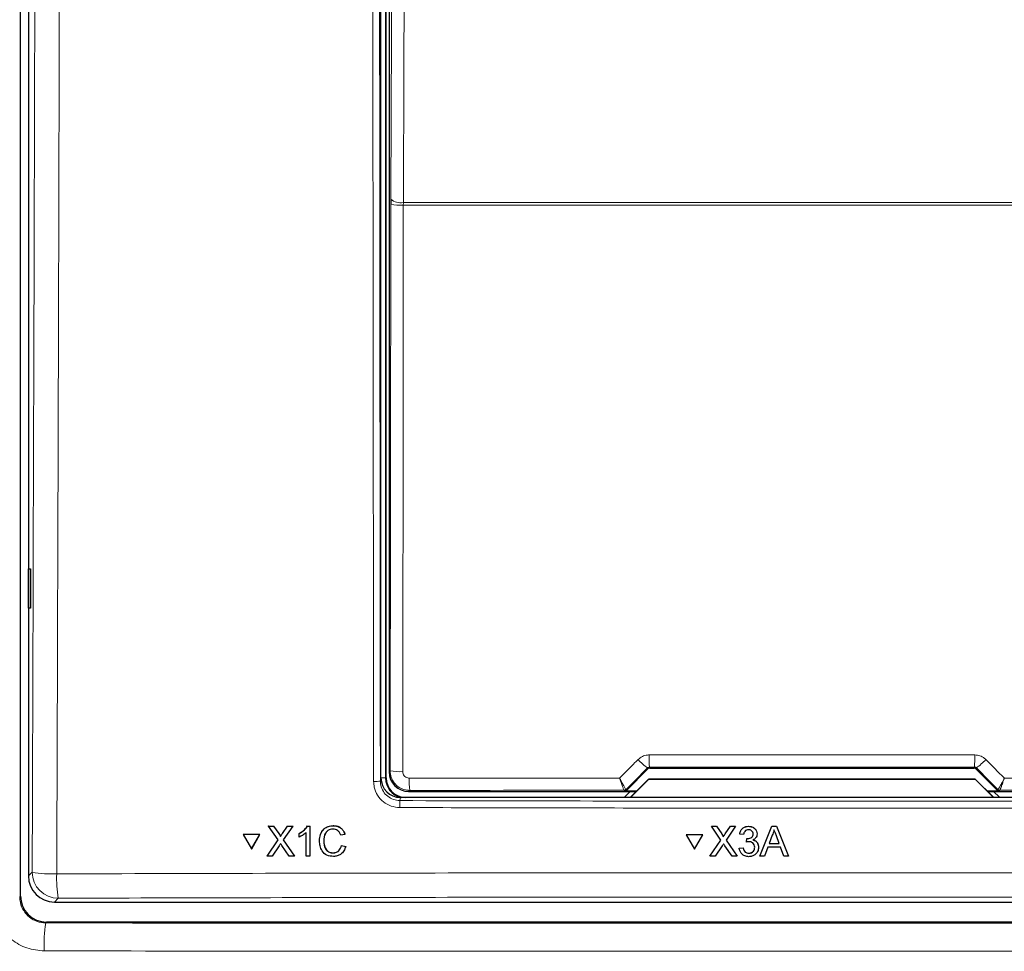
# Model space of a CAD drawing. Header units: millimetres. Extents: x 5 to 418, y 2 to 292.
# Tile 5 of 47: x 53 to 78, y 147 to 171. Entities that reach past the tile are written whole.
import ezdxf

# ---------------------------------------------------------------- set-up
doc = ezdxf.new("R2010")
doc.units = ezdxf.units.MM

msp = doc.modelspace()

# ---------------------------------------------------------------- linework, layer by layer
at = {"color": 7, "linetype": 'Continuous', "lineweight": 25}
for p, q in [((53.2364, 148.3058), (53.2364, 217.7417)), ((53.4376, 194.0306), (53.4376, 148.818)), ((62.4376, 151.3201), (62.4376, 188.9857)), ((62.571, 151.3189), (62.571, 188.9522)), ((62.6435, 188.7964), (62.6435, 151.4748)), ((62.6861, 166.0874), (62.6857, 165.9564)), ((53.4394, 156.6523), (53.4901, 156.6532)), ((53.4394, 155.6522), (53.4394, 156.6523)), ((53.4901, 156.6532), (53.4901, 155.6513)), ((53.4901, 155.6513), (53.4394, 155.6522)), ((68.7012, 150.9992), (69.2514, 151.5494)), ((69.2986, 151.5689), (77.5767, 151.5689)), ((77.6238, 151.5494), (78.174, 150.9992)), ((68.7969, 150.8189), (69.2688, 151.2908)), ((69.2688, 151.2908), (69.271, 151.2856)), ((69.2688, 151.2908), (77.6065, 151.2908)), ((77.6065, 151.2908), (77.6043, 151.2856)), ((77.6065, 151.2908), (78.0784, 150.8189)), ((69.271, 151.2856), (68.8043, 150.8189)), ((77.6043, 151.2856), (69.271, 151.2856)), ((78.071, 150.8189), (77.6043, 151.2856)), ((83.9383, 150.8189), (62.9369, 150.8189)), ((63.1435, 150.9748), (68.9528, 150.9748)), ((68.8015, 150.9748), (68.6507, 150.824)), ((68.6507, 150.824), (68.6507, 150.8189)), ((68.9577, 150.9797), (68.6541, 150.9797)), ((78.2211, 150.9797), (77.9176, 150.9797)), ((77.9224, 150.9748), (83.7318, 150.9748)), ((78.2246, 150.824), (78.0737, 150.9748)), ((78.2246, 150.8189), (78.2246, 150.824)), ((59.5663, 150.0916), (59.5676, 150.0938)), ((59.811, 149.7381), (59.5663, 150.0916)), ((59.5663, 150.0916), (59.6965, 150.0915)), ((59.5676, 150.0938), (59.5737, 150.0938)), ((59.6965, 150.0915), (59.6978, 150.0937)), ((59.6965, 150.0915), (59.8306, 149.8978)), ((59.9203, 149.8976), (60.0531, 150.0914)), ((60.1851, 150.0913), (59.942, 149.7368)), ((60.0531, 150.0914), (60.0544, 150.0935)), ((60.0531, 150.0914), (60.1851, 150.0913)), ((60.1851, 150.0913), (60.1863, 150.0934)), ((60.5592, 150.0911), (60.5605, 150.0933)), ((60.5592, 150.0911), (60.6224, 150.0911)), ((60.6224, 150.0911), (60.6237, 150.0932)), ((60.6224, 150.0911), (60.6241, 149.3262)), ((61.2209, 150.1007), (61.2222, 150.1029)), ((70.8703, 150.0839), (70.8704, 150.0861)), ((71.1144, 149.7305), (70.8703, 150.0839)), ((70.8703, 150.0839), (71.0005, 150.0839)), ((71.0005, 150.0839), (71.0007, 150.0861)), ((71.0005, 150.0839), (71.1343, 149.8902)), ((71.2242, 149.89), (71.3574, 150.0839)), ((71.4895, 150.0839), (71.2456, 149.7293)), ((71.3574, 150.0839), (71.3576, 150.086)), ((71.3574, 150.0839), (71.4895, 150.0839)), ((71.4895, 150.0839), (71.4896, 150.086)), ((71.8172, 150.0839), (71.8174, 150.086)), ((72.1076, 149.3189), (72.4117, 150.0839)), ((72.4117, 150.0839), (72.4119, 150.086)), ((72.4117, 150.0839), (72.5337, 150.0839)), ((72.5337, 150.0839), (72.5338, 150.0861)), ((72.5337, 150.0839), (72.8383, 149.3189)), ((58.9234, 149.8756), (58.9247, 149.8778)), ((59.3464, 149.8755), (58.9234, 149.8756)), ((58.9234, 149.8756), (59.1357, 149.5097)), ((59.3478, 149.8777), (58.9247, 149.8778)), ((59.1357, 149.5097), (59.3464, 149.8755)), ((59.137, 149.5119), (59.3478, 149.8777)), ((59.3464, 149.8755), (59.3478, 149.8777)), ((59.8705, 149.8248), (59.8717, 149.827)), ((60.3479, 149.9), (60.3491, 149.9021)), ((60.3481, 149.8096), (60.3479, 149.9)), ((60.5259, 149.3262), (60.5246, 149.9223)), ((61.5167, 149.8782), (61.4087, 149.8551)), ((61.5167, 149.8782), (61.518, 149.8804)), ((70.2264, 149.8677), (70.2266, 149.8699)), ((70.2264, 149.8677), (70.4382, 149.5018)), ((70.6498, 149.8677), (70.2264, 149.8677)), ((70.65, 149.8699), (70.2266, 149.8699)), ((70.4382, 149.5018), (70.6498, 149.8677)), ((70.6498, 149.8677), (70.65, 149.8699)), ((71.1741, 149.8173), (71.1743, 149.8194)), ((71.5931, 149.8877), (71.5932, 149.8899)), ((71.6914, 149.8779), (71.5931, 149.8877)), ((72.0346, 149.8748), (72.0348, 149.8772)), ((72.0354, 149.8894), (72.0355, 149.8915)), ((72.4204, 149.8543), (72.342, 149.6426)), ((72.6037, 149.6426), (72.5291, 149.8436)), ((59.5287, 149.3266), (59.811, 149.7381)), ((59.8412, 149.5897), (59.6606, 149.3265)), ((60.0958, 149.3264), (59.9087, 149.5968)), ((59.942, 149.7368), (60.2261, 149.3263)), ((60.9769, 149.7146), (60.9781, 149.7168)), ((61.4289, 149.5958), (61.4302, 149.598)), ((61.4289, 149.5958), (61.537, 149.5707)), ((61.5383, 149.5729), (61.5163, 149.5187)), ((61.537, 149.5707), (61.5383, 149.5729)), ((70.8312, 149.3189), (71.1144, 149.7305)), ((71.1444, 149.5822), (70.9631, 149.3189)), ((71.3987, 149.3189), (71.212, 149.5892)), ((71.2456, 149.7293), (71.5291, 149.3189)), ((71.5834, 149.5249), (71.6816, 149.5347)), ((71.6816, 149.5347), (71.6818, 149.5368)), ((71.7691, 149.6818), (71.7792, 149.7701)), ((71.7691, 149.6818), (71.7693, 149.6839)), ((71.7792, 149.7701), (71.7794, 149.7722)), ((71.7934, 149.769), (71.7935, 149.7711)), ((72.0748, 149.5491), (72.075, 149.5512)), ((72.3095, 149.5543), (72.2223, 149.3189)), ((72.6363, 149.5543), (72.3095, 149.5543)), ((72.342, 149.6426), (72.6037, 149.6426)), ((72.7236, 149.3189), (72.6363, 149.5543)), ((59.1357, 149.5097), (59.137, 149.5119)), ((59.5287, 149.3266), (59.53, 149.3288)), ((59.6606, 149.3265), (59.5287, 149.3266)), ((60.2261, 149.3263), (60.0958, 149.3264)), ((60.2261, 149.3263), (60.2273, 149.3284)), ((60.6241, 149.3262), (60.5259, 149.3262)), ((60.6241, 149.3262), (60.6254, 149.3283)), ((61.2145, 149.4044), (61.2158, 149.4065)), ((70.8312, 149.3189), (70.8314, 149.3211)), ((70.9631, 149.3189), (70.8312, 149.3189)), ((71.5291, 149.3189), (71.3987, 149.3189)), ((71.5291, 149.3189), (71.5292, 149.321)), ((71.5834, 149.5249), (71.5835, 149.527)), ((71.8254, 149.3974), (71.8256, 149.3995)), ((72.0739, 149.5266), (72.0741, 149.529)), ((72.1076, 149.3189), (72.1077, 149.321)), ((72.2223, 149.3189), (72.1076, 149.3189)), ((72.8383, 149.3189), (72.7236, 149.3189)), ((72.8383, 149.3189), (72.8385, 149.3211)), ((54.1034, 148.1522), (92.7719, 148.1522)), ((92.9722, 147.6392), (53.903, 147.6392))]:
    msp.add_line(p, q, dxfattribs=at)
at = {"color": 7, "linetype": 'Continuous', "lineweight": 18}
for p, q in [((62.5564, 188.9522), (62.5564, 151.3189)), ((62.6699, 151.5011), (62.6857, 165.9564)), ((63.0072, 165.9356), (63.008, 166.0011)), ((83.868, 165.9356), (63.0072, 165.9356)), ((63.008, 166.0011), (83.8673, 166.0011)), ((69.2514, 151.5494), (69.2413, 151.5739)), ((69.2883, 151.5936), (69.2986, 151.5689)), ((77.5767, 151.5689), (77.5869, 151.5936)), ((77.634, 151.5739), (77.6238, 151.5494)), ((62.4216, 151.2398), (62.4376, 151.3201)), ((62.5564, 151.3189), (62.4376, 151.3189)), ((62.5564, 151.3189), (62.571, 151.3189)), ((62.6435, 151.4748), (62.6699, 151.5011)), ((62.9369, 150.8189), (62.9211, 150.7395)), ((63.1698, 151.0011), (63.1435, 150.9748)), ((68.6443, 151.0035), (68.644, 151.0036)), ((68.6541, 150.9797), (68.6443, 151.0035)), ((68.6914, 151.023), (68.691, 151.0231)), ((68.6914, 151.023), (68.7012, 150.9992)), ((78.174, 150.9992), (78.1839, 151.023)), ((78.1839, 151.023), (78.1842, 151.0231)), ((78.231, 151.0035), (78.2211, 150.9797)), ((78.2312, 151.0036), (78.231, 151.0035)), ((59.8306, 149.8978), (59.8318, 149.8999)), ((59.9203, 149.8976), (59.9216, 149.8997)), ((71.1343, 149.8902), (71.1345, 149.8924)), ((71.2242, 149.89), (71.2243, 149.8922)), ((53.4376, 148.818), (53.5347, 148.9151)), ((53.2158, 148.2852), (53.2364, 148.3058)), ((54.2005, 148.2494), (54.1034, 148.1522)), ((53.903, 147.6392), (53.8826, 147.6188))]:
    msp.add_line(p, q, dxfattribs=at)
at = {"color": 7, "linetype": 'Continuous', "lineweight": 18, "flags": 128}
for points in [[(62.6861, 166.0874), (62.726, 174.6152), (62.7657, 183.0992)], [(63.0879, 183.0129), (63.0849, 182.369), (63.0728, 179.7935), (63.0244, 169.4912), (63.008, 166.0011)], [(63.0072, 165.9356), (63.0065, 165.2703), (63.0036, 162.6088), (62.9914, 151.4804)]]:
    msp.add_lwpolyline(points, dxfattribs=at)
at = {"color": 7, "linetype": 'Continuous', "lineweight": 18}
for centre, radius, start, end in [((62.9325, 167.2789), 1.3454, 259.42891, 273.18402), ((62.9389, 166.3871), 0.3921, 229.84864, 280.14668), ((74.9356, 151.8347), 5.6524, 179.27525, 182.44393), ((71.9396, 151.8347), 5.6524, 357.55607, 0.72475), ((70.1356, 152.8177), 1.532, 222.19195, 234.28187), ((76.7396, 152.8177), 1.532, 305.71813, 317.80805), ((62.9167, 152.8234), 1.3451, 259.42789, 273.18381), ((65.4494, 151.2423), 2.2924, 178.21518, 186.038), ((62.2915, 151.936), 0.7083, 266.58782, 280.58882), ((68.6443, 151.0701), 0.0667, 270.00748, 314.99252), ((78.231, 151.0701), 0.0667, 225.00748, 269.99252), ((64.6258, 150.5996), 1.7104, 175.30838, 181.24111), ((54.0329, 151.4815), 2.6143, 259.01521, 272.81826), ((54.2026, 148.9172), 0.6679, 180.1836, 269.8164), ((57.1055, 148.7438), 2.9468, 177.53897, 189.65999), ((57.1103, 147.0844), 3.2716, 170.5976, 183.147)]:
    msp.add_arc(centre, radius, start, end, dxfattribs=at)
at = {"color": 7, "linetype": 'Continuous', "lineweight": 25}
for centre, radius, start, end in [((63.071, 151.3189), 0.5146, 180, 256.32073), ((63.071, 151.3189), 0.5, 180, 270), ((68.644, 151.0702), 0.0666, 270.06102, 314.97735), ((78.2313, 151.0702), 0.0666, 225.02265, 269.93898)]:
    msp.add_arc(centre, radius, start, end, dxfattribs=at)
at = {"color": 7, "linetype": 'Continuous', "lineweight": 18}
for centre, major_axis, ratio, start_param, end_param in [((92.101, 167.1789), (295.3334, 295.4238), 0.0123167, 1.6359514, 1.6378189), ((73.4376, 146.4611), (294.0695, 0), 0.0174551, 1.5566859, 1.5849067), ((54.7742, 167.1789), (-295.3334, 295.4238), 0.0123167, 4.6453664, 4.6472339), ((73.4376, 145.8719), (294.0328, 0), 0.0174551, 1.5871, 1.6057242), ((73.4376, 145.8719), (294.0328, 0), 0.0174551, 1.5358685, 1.5544927)]:
    msp.add_ellipse(centre, major_axis=major_axis, ratio=ratio, start_param=start_param, end_param=end_param, dxfattribs=at)
at = {"color": 7, "linetype": 'Continuous', "lineweight": 25}
for centre, major_axis, ratio, start_param, end_param in [((69.2986, 151.5022), (-0.0255, 0.0616), 0.9998216, 5.8905493, 6.6758213), ((77.5767, 151.5022), (0.0255, 0.0616), 0.9998216, 5.8905493, 6.6758213), ((62.9377, 151.3208), (-0.0982, -0.4923), 0.9960441, 4.9100775, 6.4793527), ((63.1435, 151.4748), (0.3536, -0.3536), 0.9998985, 3.9271431, 5.4976349), ((68.6541, 151.0464), (0.0255, -0.0616), 0.9998216, 5.8905493, 6.6758213), ((78.2211, 151.0464), (0.0255, 0.0616), 0.9998216, 2.7489567, 3.5342286), ((54.1052, 148.8198), (-0.4727, -0.4727), 0.9972647, 5.4991567, 7.0672139), ((53.9032, 148.306), (0.4716, 0.4716), 0.9996346, 2.3563468, 3.9268385)]:
    msp.add_ellipse(centre, major_axis=major_axis, ratio=ratio, start_param=start_param, end_param=end_param, dxfattribs=at)
at = {"color": 7, "linetype": 'Continuous', "lineweight": 18}
for points, knots in [([(53.5347, 148.9151), (53.5572, 155.7788), (53.6023, 169.5091), (53.6257, 183.2589), (53.6374, 190.1352)], [0, 0, 0, 0, 0.49989972, 1, 1, 1, 1]), ([(54.2644, 190.117), (54.2638, 189.6727), (54.2605, 187.4514), (54.245, 178.1223), (54.2148, 164.8125), (54.1762, 153.2929), (54.1614, 148.8704)], [0, 0, 0, 0, 0.0322876, 0.1614382, 0.6780666, 1, 1, 1, 1]), ([(62.2493, 151.229), (62.2492, 151.3399), (62.2486, 151.8943), (62.246, 154.2229), (62.2361, 163.5394), (62.2258, 175.5847), (62.2202, 185.8602), (62.2185, 189.0277)], [0, 0, 0, 0, 0.0088087, 0.0440433, 0.1849823, 0.7487663, 1, 1, 1, 1]), ([(62.3908, 189.0325), (62.3945, 182.7307), (62.4017, 170.1251), (62.415, 157.5356), (62.4216, 151.2398)], [0, 0, 0, 0, 0.4999168, 1, 1, 1, 1]), ([(69.0006, 151.7888), (69.0355, 151.8174), (69.1052, 151.8747), (69.2093, 151.9035), (69.2688, 151.9056), (69.2836, 151.9062)], [0, 0, 0, 0, 0.4289712, 0.8581067, 1, 1, 1, 1]), ([(69.2836, 151.9062), (69.5058, 151.9062), (70.6169, 151.9065), (73.3863, 151.9069), (75.9334, 151.9064), (77.5916, 151.9062)], [0, 0, 0, 0, 0.08024224, 0.40121429, 1, 1, 1, 1]), ([(77.5916, 151.9062), (77.6365, 151.9017), (77.7262, 151.8928), (77.8201, 151.8396), (77.8637, 151.799), (77.8746, 151.7888)], [0, 0, 0, 0, 0.4282329, 0.8563378, 1, 1, 1, 1]), ([(68.5282, 151.3161), (68.659, 151.447), (68.8165, 151.6046), (68.9739, 151.7621), (69.0006, 151.7888)], [0, 0, 0, 0, 0.8306218, 1, 1, 1, 1]), ([(69.2883, 151.5936), (69.2859, 151.5936), (69.2759, 151.5932), (69.2583, 151.5881), (69.247, 151.5787), (69.2413, 151.5739)], [0, 0, 0, 0, 0.1384816, 0.5625046, 1, 1, 1, 1]), ([(77.634, 151.5739), (77.6322, 151.5756), (77.6251, 151.5823), (77.6096, 151.5913), (77.5944, 151.5929), (77.5869, 151.5936)], [0, 0, 0, 0, 0.1482472, 0.5799252, 1, 1, 1, 1]), ([(77.8746, 151.7888), (78.0315, 151.6319), (78.1889, 151.4743), (78.3464, 151.3167), (78.347, 151.3161)], [0, 0, 0, 0, 0.996046, 1, 1, 1, 1]), ([(63.1698, 151.0011), (63.1326, 151.0036), (63.0397, 151.0098), (62.8992, 151.0698), (62.7726, 151.1827), (62.6865, 151.3325), (62.6754, 151.445), (62.6699, 151.5011)], [0, 0, 0, 0, 0.1423687, 0.3561633, 0.5705428, 0.785425, 1, 1, 1, 1]), ([(62.9914, 151.4804), (62.9932, 151.4617), (62.9969, 151.4242), (63.0256, 151.3742), (63.0679, 151.3365), (63.1148, 151.3165), (63.1458, 151.3145), (63.1582, 151.3137)], [0, 0, 0, 0, 0.2147505, 0.4295793, 0.6438148, 0.8575512, 1, 1, 1, 1]), ([(63.1582, 151.3137), (63.3803, 151.3138), (64.4907, 151.3145), (66.2807, 151.3154), (67.8488, 151.3159), (68.5282, 151.3161)], [0, 0, 0, 0, 0.1241023, 0.6205161, 1, 1, 1, 1]), ([(68.691, 151.0231), (68.6905, 151.0234), (68.6874, 151.025), (68.6721, 151.0473), (68.6343, 151.1132), (68.5896, 151.1966), (68.5555, 151.2624), (68.538, 151.2969), (68.5312, 151.3102), (68.5286, 151.3154), (68.5282, 151.3161)], [0, 0, 0, 0, 0.05009752, 0.27414969, 0.51515947, 0.76566605, 0.91188148, 0.96557936, 0.99527376, 1, 1, 1, 1]), ([(68.644, 151.0036), (68.6436, 151.0039), (68.6412, 151.0059), (68.6301, 151.0299), (68.6031, 151.1003), (68.5714, 151.1891), (68.5474, 151.2591), (68.5351, 151.2957), (68.5303, 151.3098), (68.5285, 151.3153), (68.5282, 151.3161)], [0, 0, 0, 0, 0.0500976, 0.2741498, 0.5151591, 0.7656656, 0.911884, 0.9655798, 0.9952749, 1, 1, 1, 1]), ([(78.347, 151.3161), (78.3467, 151.3154), (78.3455, 151.3132), (78.3427, 151.3076), (78.3359, 151.2941), (78.3176, 151.2584), (78.2825, 151.1907), (78.2378, 151.1075), (78.2012, 151.0442), (78.1873, 151.0245), (78.1846, 151.0233), (78.1842, 151.0231)], [0, 0, 0, 0, 0.0047263, 0.0144598, 0.0368391, 0.0943897, 0.2530049, 0.501586, 0.7415301, 0.9644159, 1, 1, 1, 1]), ([(78.347, 151.3161), (78.3468, 151.3153), (78.346, 151.313), (78.344, 151.3071), (78.3392, 151.2927), (78.3264, 151.2547), (78.3016, 151.1828), (78.27, 151.0942), (78.2438, 151.0265), (78.2336, 151.0053), (78.2315, 151.0038), (78.2312, 151.0036)], [0, 0, 0, 0, 0.0047252, 0.0144598, 0.0368382, 0.0943861, 0.2530054, 0.5015863, 0.74153, 0.9644158, 1, 1, 1, 1]), ([(78.347, 151.3161), (78.5324, 151.316), (79.6065, 151.3157), (81.3967, 151.315), (83.0011, 151.3141), (83.7171, 151.3137)], [0, 0, 0, 0, 0.1035199, 0.5999338, 1, 1, 1, 1]), ([(62.9158, 150.5626), (62.8408, 150.5702), (62.6909, 150.5853), (62.4912, 150.7006), (62.3404, 150.8699), (62.2608, 151.057), (62.2525, 151.1803), (62.2493, 151.229)], [0, 0, 0, 0, 0.2149218, 0.4298257, 0.6447637, 0.8597292, 1, 1, 1, 1]), ([(62.4216, 151.2398), (62.424, 151.2033), (62.4302, 151.1107), (62.4899, 150.9704), (62.6028, 150.8433), (62.7525, 150.7566), (62.8649, 150.7452), (62.9211, 150.7395)], [0, 0, 0, 0, 0.1402936, 0.355296, 0.5702504, 0.7851343, 1, 1, 1, 1]), ([(83.9595, 150.5626), (83.8484, 150.5623), (83.2931, 150.5608), (80.9607, 150.5549), (76.398, 150.5475), (69.9371, 150.5468), (65.2562, 150.5573), (62.9158, 150.5626)], [0, 0, 0, 0, 0.0158376, 0.0791881, 0.332598, 0.666299, 1, 1, 1, 1]), ([(62.9211, 150.7395), (66.4248, 150.7322), (73.4358, 150.7175), (80.4468, 150.7322), (83.9541, 150.7395)], [0, 0, 0, 0, 0.4997441, 1, 1, 1, 1]), ([(54.1614, 148.8704), (54.6051, 148.8717), (56.8237, 148.8784), (62.598, 148.8925), (71.4908, 148.9027), (82.1288, 148.8979), (89.1982, 148.8795), (92.7138, 148.8704)], [0, 0, 0, 0, 0.03456624, 0.17283554, 0.44954959, 0.72626364, 1, 1, 1, 1]), ([(53.8826, 147.6188), (53.8079, 147.6263), (53.6586, 147.6412), (53.459, 147.756), (53.3081, 147.9248), (53.2277, 148.112), (53.2192, 148.2357), (53.2158, 148.2852)], [0, 0, 0, 0, 0.2145182, 0.4287567, 0.6427744, 0.8570493, 1, 1, 1, 1]), ([(92.6748, 148.2494), (89.4763, 148.2578), (83.0793, 148.2748), (73.46, 148.2812), (63.8295, 148.2749), (57.4102, 148.2579), (54.2005, 148.2494)], [0, 0, 0, 0, 0.2495637, 0.4991275, 0.7495637, 1, 1, 1, 1]), ([(52.5076, 148.2386), (52.5143, 148.1395), (52.5311, 147.8914), (52.6922, 147.5165), (52.9943, 147.1789), (53.3941, 146.9493), (53.6938, 146.9196), (53.8436, 146.9048)], [0, 0, 0, 0, 0.1425574, 0.3566686, 0.5708961, 0.785425, 1, 1, 1, 1]), ([(53.8826, 147.6188), (55.8489, 147.617), (60.0878, 147.6131), (66.6062, 147.6097), (73.4349, 147.6084), (80.2649, 147.6097), (86.786, 147.613), (91.0262, 147.617), (92.9926, 147.6188)], [0, 0, 0, 0, 0.150956, 0.3254264, 0.4998969, 0.6744672, 0.8490374, 1, 1, 1, 1]), ([(93.0317, 146.9048), (91.0613, 146.9029), (86.8126, 146.8989), (80.2785, 146.8955), (73.4349, 146.8943), (66.5926, 146.8955), (60.0612, 146.8989), (55.8138, 146.9029), (53.8436, 146.9048)], [0, 0, 0, 0, 0.1509637, 0.3255339, 0.5001042, 0.674574, 0.8490439, 1, 1, 1, 1])]:
    msp.add_open_spline(points, degree=3, knots=knots, dxfattribs=at)
at = {"color": 7, "linetype": 'Continuous', "lineweight": 25}
for points, knots in [([(60.3479, 149.9), (60.3956, 149.9269), (60.4808, 149.975), (60.5353, 150.0557), (60.5592, 150.0911)], [0, 0, 0, 0, 0.5604274, 1, 1, 1, 1]), ([(60.3492, 149.9022), (60.3969, 149.9292), (60.4821, 149.9773), (60.5366, 150.0579), (60.5605, 150.0934)], [0, 0, 0, 0, 0.5604274, 1, 1, 1, 1]), ([(60.8688, 149.7142), (60.8728, 149.7694), (60.8808, 149.8795), (60.9659, 150.0147), (61.0911, 150.0887), (61.1776, 150.0967), (61.2209, 150.1007)], [0, 0, 0, 0, 0.2804925, 0.5595697, 0.7796153, 1, 1, 1, 1]), ([(60.9026, 149.8897), (60.9255, 149.9354), (60.968, 150.0203), (61.0931, 150.0907), (61.1792, 150.0988), (61.2222, 150.1029)], [0, 0, 0, 0, 0.3681692, 0.6838414, 1, 1, 1, 1]), ([(61.2209, 150.1007), (61.2585, 150.0979), (61.3334, 150.0924), (61.4255, 150.0369), (61.4872, 149.9615), (61.5068, 149.906), (61.5167, 149.8782)], [0, 0, 0, 0, 0.2800806, 0.5594487, 0.7795488, 1, 1, 1, 1]), ([(61.2222, 150.1029), (61.2598, 150.1001), (61.3348, 150.0946), (61.4269, 150.0391), (61.4885, 149.9637), (61.5082, 149.9082), (61.518, 149.8804)], [0, 0, 0, 0, 0.2800806, 0.5594487, 0.7795488, 1, 1, 1, 1]), ([(71.5931, 149.8877), (71.6006, 149.9175), (71.6157, 149.9769), (71.6735, 150.0431), (71.7451, 150.0789), (71.7932, 150.0822), (71.8172, 150.0839)], [0, 0, 0, 0, 0.2802532, 0.5595228, 0.7795924, 1, 1, 1, 1]), ([(71.5932, 149.89), (71.6008, 149.9197), (71.6158, 149.9791), (71.6736, 150.0454), (71.7452, 150.0812), (71.7933, 150.0845), (71.8174, 150.0861)], [0, 0, 0, 0, 0.2802532, 0.5595228, 0.7795924, 1, 1, 1, 1]), ([(71.8172, 150.0839), (71.8477, 150.0808), (71.9084, 150.0747), (71.9823, 150.0276), (72.027, 149.9609), (72.0326, 149.9133), (72.0354, 149.8894)], [0, 0, 0, 0, 0.2801842, 0.55985531, 0.77999994, 1, 1, 1, 1]), ([(71.8174, 150.0861), (71.8478, 150.083), (71.9086, 150.0769), (71.9825, 150.0298), (72.0271, 149.9631), (72.0327, 149.9155), (72.0355, 149.8916)], [0, 0, 0, 0, 0.2801842, 0.5598553, 0.7799999, 1, 1, 1, 1]), ([(59.8306, 149.8978), (59.8392, 149.8847), (59.8512, 149.8666), (59.866, 149.8427), (59.869, 149.8307), (59.8705, 149.8248)], [0, 0, 0, 0, 0.5612769, 0.7817626, 1, 1, 1, 1]), ([(59.8319, 149.9), (59.8405, 149.8869), (59.8525, 149.8688), (59.8673, 149.8449), (59.8703, 149.833), (59.8718, 149.827)], [0, 0, 0, 0, 0.5612769, 0.7817626, 1, 1, 1, 1]), ([(59.8705, 149.8248), (59.8798, 149.8384), (59.8964, 149.8626), (59.913, 149.8869), (59.9203, 149.8976)], [0, 0, 0, 0, 0.5599999, 1, 1, 1, 1]), ([(59.8718, 149.827), (59.8811, 149.8406), (59.8977, 149.8649), (59.9143, 149.8891), (59.9216, 149.8998)], [0, 0, 0, 0, 0.5599999, 1, 1, 1, 1]), ([(60.5246, 149.9223), (60.4943, 149.8971), (60.4402, 149.852), (60.3762, 149.8225), (60.3481, 149.8096)], [0, 0, 0, 0, 0.5596859, 1, 1, 1, 1]), ([(61.2159, 150.0124), (61.1888, 150.0106), (61.1348, 150.0069), (61.0625, 149.9659), (60.9884, 149.8718), (60.9816, 149.7794), (60.9769, 149.7146)], [0, 0, 0, 0, 0.1872234, 0.3739058, 0.5607363, 1, 1, 1, 1]), ([(61.0601, 149.955), (61.0445, 149.9378), (60.9861, 149.8731), (60.9815, 149.7829), (60.9782, 149.7168)], [0, 0, 0, 0, 0.2666781, 1, 1, 1, 1]), ([(61.4087, 149.8551), (61.4002, 149.8789), (61.3832, 149.9264), (61.3356, 149.9809), (61.2754, 150.0089), (61.2358, 150.0112), (61.2159, 150.0124)], [0, 0, 0, 0, 0.2805533, 0.5597389, 0.7796538, 1, 1, 1, 1]), ([(71.1343, 149.8902), (71.1429, 149.8772), (71.1549, 149.859), (71.1697, 149.8351), (71.1727, 149.8232), (71.1741, 149.8173)], [0, 0, 0, 0, 0.5612769, 0.7817626, 1, 1, 1, 1]), ([(71.1345, 149.8924), (71.1431, 149.8794), (71.1551, 149.8613), (71.1699, 149.8374), (71.1728, 149.8254), (71.1743, 149.8195)], [0, 0, 0, 0, 0.5612769, 0.7817626, 1, 1, 1, 1]), ([(71.1741, 149.8173), (71.1835, 149.8308), (71.2001, 149.8551), (71.2168, 149.8794), (71.2242, 149.89)], [0, 0, 0, 0, 0.5599999, 1, 1, 1, 1]), ([(71.1743, 149.8195), (71.1836, 149.8331), (71.2003, 149.8573), (71.217, 149.8816), (71.2243, 149.8923)], [0, 0, 0, 0, 0.5599999, 1, 1, 1, 1]), ([(71.8203, 149.9956), (71.8022, 149.994), (71.7661, 149.9907), (71.7237, 149.9599), (71.7003, 149.9194), (71.6943, 149.8918), (71.6914, 149.8779)], [0, 0, 0, 0, 0.2800014, 0.5591308, 0.7793201, 1, 1, 1, 1]), ([(71.7934, 149.769), (71.8128, 149.7707), (71.8517, 149.7742), (71.9017, 149.7986), (71.9336, 149.84), (71.9359, 149.8708), (71.9371, 149.8862)], [0, 0, 0, 0, 0.2806803, 0.5609514, 0.7800568, 1, 1, 1, 1]), ([(71.9371, 149.8862), (71.9352, 149.903), (71.9313, 149.9366), (71.8989, 149.9732), (71.8599, 149.9929), (71.8335, 149.9947), (71.8203, 149.9956)], [0, 0, 0, 0, 0.27946, 0.5589523, 0.7792553, 1, 1, 1, 1]), ([(72.0354, 149.8894), (72.0336, 149.8712), (72.0302, 149.8348), (71.9969, 149.7762), (71.9559, 149.7523), (71.9308, 149.7377)], [0, 0, 0, 0, 0.2804963, 0.5610033, 1, 1, 1, 1]), ([(72.4727, 149.9956), (72.4654, 149.9683), (72.4524, 149.9196), (72.4302, 149.8743), (72.4204, 149.8543)], [0, 0, 0, 0, 0.5599146, 1, 1, 1, 1]), ([(72.5291, 149.8436), (72.5186, 149.872), (72.4997, 149.9226), (72.481, 149.9733), (72.4727, 149.9956)], [0, 0, 0, 0, 0.5600021, 1, 1, 1, 1]), ([(59.8772, 149.6423), (59.8704, 149.6325), (59.8583, 149.6151), (59.8464, 149.5975), (59.8412, 149.5897)], [0, 0, 0, 0, 0.5600016, 1, 1, 1, 1]), ([(59.9087, 149.5968), (59.9028, 149.6052), (59.8922, 149.6204), (59.8818, 149.6356), (59.8772, 149.6423)], [0, 0, 0, 0, 0.5599998, 1, 1, 1, 1]), ([(61.2248, 149.3161), (61.1674, 149.3203), (61.0529, 149.3288), (60.9317, 149.445), (60.8785, 149.5813), (60.8721, 149.6699), (60.8688, 149.7142)], [0, 0, 0, 0, 0.2799551, 0.5580876, 0.7789116, 1, 1, 1, 1]), ([(60.9769, 149.7146), (60.9791, 149.6735), (60.9835, 149.5916), (61.0284, 149.4817), (61.1174, 149.4157), (61.1821, 149.4081), (61.2145, 149.4044)], [0, 0, 0, 0, 0.281245, 0.5607156, 0.780138, 1, 1, 1, 1]), ([(60.9782, 149.7168), (60.9804, 149.6758), (60.9848, 149.5938), (61.0297, 149.4839), (61.1187, 149.4179), (61.1834, 149.4104), (61.2158, 149.4066)], [0, 0, 0, 0, 0.281245, 0.5607156, 0.780138, 1, 1, 1, 1]), ([(61.2145, 149.4044), (61.2439, 149.4072), (61.3027, 149.4129), (61.3922, 149.4777), (61.415, 149.5511), (61.4289, 149.5958)], [0, 0, 0, 0, 0.2807112, 0.5609046, 1, 1, 1, 1]), ([(61.537, 149.5707), (61.5244, 149.5315), (61.4992, 149.4533), (61.4185, 149.3679), (61.3216, 149.3224), (61.2571, 149.3182), (61.2248, 149.3161)], [0, 0, 0, 0, 0.2802563, 0.5595462, 0.7795894, 1, 1, 1, 1]), ([(71.1805, 149.6347), (71.1737, 149.625), (71.1616, 149.6075), (71.1497, 149.5899), (71.1444, 149.5822)], [0, 0, 0, 0, 0.56000161, 1, 1, 1, 1]), ([(71.212, 149.5892), (71.2061, 149.5977), (71.1955, 149.6128), (71.1851, 149.6281), (71.1805, 149.6347)], [0, 0, 0, 0, 0.5599998, 1, 1, 1, 1]), ([(71.6816, 149.5347), (71.6867, 149.5149), (71.6968, 149.4753), (71.7289, 149.426), (71.7771, 149.4006), (71.8093, 149.3984), (71.8254, 149.3974)], [0, 0, 0, 0, 0.2808811, 0.5600727, 0.7796532, 1, 1, 1, 1]), ([(71.8327, 149.6922), (71.8207, 149.6913), (71.7992, 149.6897), (71.7783, 149.6842), (71.7691, 149.6818)], [0, 0, 0, 0, 0.5597721, 1, 1, 1, 1]), ([(71.7792, 149.7701), (71.7819, 149.7698), (71.7866, 149.7693), (71.7913, 149.7691), (71.7934, 149.769)], [0, 0, 0, 0, 0.5600031, 1, 1, 1, 1]), ([(72.0748, 149.5491), (72.0703, 149.5126), (72.0614, 149.4397), (71.9916, 149.3603), (71.908, 149.3153), (71.8506, 149.3112), (71.8219, 149.3091)], [0, 0, 0, 0, 0.2794007, 0.5590642, 0.7793783, 1, 1, 1, 1]), ([(71.8254, 149.3974), (71.8481, 149.3995), (71.8935, 149.4037), (71.944, 149.4453), (71.9725, 149.4967), (71.9752, 149.5321), (71.9765, 149.5498)], [0, 0, 0, 0, 0.2798831, 0.5589932, 0.779319, 1, 1, 1, 1]), ([(71.8256, 149.3996), (71.8483, 149.4017), (71.8936, 149.4059), (71.9442, 149.4475), (71.9727, 149.4989), (71.9753, 149.5343), (71.9767, 149.5521)], [0, 0, 0, 0, 0.2798831, 0.5589932, 0.779319, 1, 1, 1, 1]), ([(71.9765, 149.5498), (71.9743, 149.5711), (71.9699, 149.6136), (71.9313, 149.6614), (71.8828, 149.6884), (71.8494, 149.691), (71.8327, 149.6922)], [0, 0, 0, 0, 0.2797467, 0.5591709, 0.7794436, 1, 1, 1, 1]), ([(71.9308, 149.7377), (71.954, 149.7301), (72.0002, 149.715), (72.0474, 149.6639), (72.0716, 149.606), (72.0737, 149.5681), (72.0748, 149.5491)], [0, 0, 0, 0, 0.2798072, 0.5591854, 0.7794082, 1, 1, 1, 1]), ([(71.931, 149.7399), (71.9541, 149.7324), (72.0003, 149.7172), (72.0476, 149.6661), (72.0718, 149.6082), (72.0739, 149.5703), (72.075, 149.5513)], [0, 0, 0, 0, 0.2798072, 0.5591854, 0.7794082, 1, 1, 1, 1]), ([(61.2158, 149.4066), (61.2448, 149.4097), (61.3028, 149.4159), (61.3699, 149.4573), (61.3851, 149.4977), (61.3899, 149.5105)], [0, 0, 0, 0, 0.4062569, 0.8117642, 1, 1, 1, 1]), ([(71.8219, 149.3091), (71.7885, 149.3121), (71.7217, 149.3182), (71.6442, 149.3749), (71.5965, 149.4474), (71.5877, 149.499), (71.5834, 149.5249)], [0, 0, 0, 0, 0.2799105, 0.5592491, 0.7794763, 1, 1, 1, 1])]:
    msp.add_open_spline(points, degree=3, knots=knots, dxfattribs=at)

doc.saveas('drawing.dxf')
